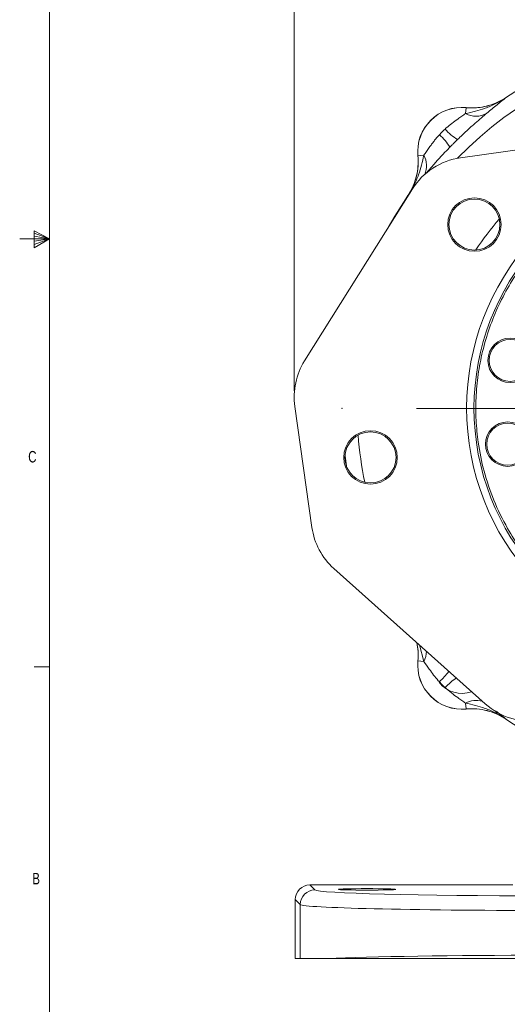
# Model space of a CAD drawing. Header units: inches. Extents: x 0.3 to 33.9, y 0.2 to 21.6.
# Tile 2 of 27: x 0.3 to 4.3, y 4.7 to 12.7. Entities that reach past the tile are written whole.
import ezdxf

# ---------------------------------------------------------------- set-up
doc = ezdxf.new("R2010")
doc.units = ezdxf.units.IN
doc.header["$MEASUREMENT"] = 0
doc.header["$PDSIZE"] = -1
doc.layers.add('SLD-0', color=7, linetype='Continuous', lineweight=15)
doc.styles.add('SLDTEXTSTYLE0', font='TXT', dxfattribs={"width": 0.75})
doc.dimstyles.new('SLDDIMSTYLE0', dxfattribs={"dimtxt": 0.25, "dimasz": 0.13, "dimexe": 0, "dimexo": 0.0625, "dimgap": 0.0625, "dimtad": 0, "dimtih": 1, "dimtoh": 1, "dimrnd": 1e-09, "dimzin": 12, "dimdsep": 46, "dimtxsty": 'SLDTEXTSTYLE0', "dimsah": 1, "dimcen": 0.09, "dimadec": 0, "dimazin": 3, "dimtfac": 1, "dimtofl": 0, "dimtmove": 0, "dimatfit": 3, "dimfxl": 1, "dimfrac": 2, "dimtolj": 1, "dimtzin": 12, "dimarcsym": 0})

# ---------------------------------------------------------------- blocks, each defined once
blk = doc.blocks.new('_D')
at = {"layer": 'SLD-0'}
for p, q in [((2.5227, 9.6678), (2.5227, 14.5729)), ((5.9931, 12.0447), (5.9931, 14.5729)), ((2.5227, 14.4479), (3.7316, 14.4479)), ((3.8711, 14.4847), (3.8204, 14.4847)), ((3.8204, 14.4847), (3.8204, 14.0878)), ((4.6446, 14.4847), (4.6954, 14.4847)), ((4.6954, 14.4847), (4.6954, 14.0878)), ((5.9931, 14.4479), (4.7842, 14.4479)), ((3.8204, 14.0878), (3.8711, 14.0878)), ((4.6954, 14.0878), (4.6446, 14.0878))]:
    blk.add_line(p, q, dxfattribs=at)
for points in [[(2.5227, 14.4479), (2.6527, 14.4279), (2.6527, 14.4679)], [(5.9931, 14.4479), (5.8631, 14.4679), (5.8631, 14.4279)]]:
    blk.add_solid(points, dxfattribs=at)
at = {"layer": 'SLD-0', "char_height": 0.25, "attachment_point": 1, "style": 'SLDTEXTSTYLE0'}
for s, insert in [('3.47', (3.833, 14.8578, 0.0039)), ('88.1', (3.9346, 14.4101, 0.0039))]:
    blk.add_mtext(s, dxfattribs=dict(at, insert=insert))
blk = doc.blocks.new('SW_CENTERMARKSYMBOL_0')
at = {"layer": 'SLD-0', "color": 0}
for p, q in [((0, 0.2), (0, 2.4701)), ((0, 0), (0, 0.1)), ((-0.2, 0), (-2.4701, 0)), ((0, 0), (-0.1, 0)), ((0, 0), (0, -0.1)), ((0, 0), (0.1, 0)), ((0.2, 0), (2.4701, 0)), ((0, -0.2), (0, -2.4701))]:
    blk.add_line(p, q, dxfattribs=at)

msp = doc.modelspace()

# ---------------------------------------------------------------- linework, layer by layer
at = {"color": 7, "linetype": 'Continuous', "lineweight": 0}
for p, q in [((0.5229, 21.4106), (0.5229, 0.4106)), ((0.3989, 10.9761), (0.3989, 10.8373)), ((0.5229, 10.9106), (0.3989, 10.9761)), ((0.3989, 10.9577), (0.5229, 10.9106)), ((0.5229, 10.9106), (0.2798, 10.9106)), ((0.3989, 10.9337), (0.5229, 10.9106)), ((0.3989, 10.8373), (0.5229, 10.9106)), ((0.3989, 10.8646), (0.5229, 10.9106)), ((0.3989, 10.8914), (0.5229, 10.9106)), ((0.5229, 7.4106), (0.3979, 7.4106))]:
    msp.add_line(p, q, dxfattribs=at)
at = {"color": 7, "linetype": 'Continuous', "lineweight": 15}
for p, q in [((4.2569, 12.0686), (4.2481, 12.0629)), ((4.2569, 12.0686), (4.257, 12.0683)), ((3.9229, 11.9349), (3.9275, 11.9836)), ((3.9275, 11.9836), (3.9275, 11.9839)), ((3.881, 11.5732), (5.449, 11.7945)), ((3.5337, 11.5901), (3.534, 11.5901)), ((3.5827, 11.5947), (3.534, 11.5901)), ((2.6072, 9.9119), (3.4892, 11.319)), ((3.4493, 11.2606), (3.449, 11.2607)), ((2.6679, 8.5502), (2.5281, 9.5404)), ((2.938, 9.1331), (2.949, 9.0551)), ((4.0837, 7.1072), (2.8467, 8.2152)), ((3.534, 7.459), (3.5337, 7.459)), ((3.5827, 7.4543), (3.534, 7.459)), ((3.9229, 7.1142), (3.9275, 7.0655)), ((3.9275, 7.0652), (3.9275, 7.0655)), ((4.257, 6.9808), (4.2569, 6.9805)), ((2.6514, 5.6262), (2.692, 5.5855)), ((2.6514, 5.6262), (4.3081, 5.6262)), ((2.5721, 5.4656), (2.5314, 5.5062)), ((2.5314, 5.0249), (2.5314, 5.5062)), ((2.5721, 5.0249), (2.5721, 5.4656)), ((2.5721, 5.0249), (2.5314, 5.0249)), ((2.7973, 5.0249), (2.5721, 5.0249))]:
    msp.add_line(p, q, dxfattribs=at)
at = {"color": 8, "linetype": 'Continuous', "lineweight": 15}
msp.add_line((3.5827, 7.4543), (3.5455, 7.5893), dxfattribs=at)
at = {"color": 7, "linetype": 'Continuous', "lineweight": 15, "flags": 128}
msp.add_lwpolyline([(3.449, 11.2607), (3.3447, 11.097), (3.2907, 11.0022)], dxfattribs=at)
at = {"color": 7, "linetype": 'Continuous', "lineweight": 15}
for centre, radius in [((3.9956, 11.0279), 0.2185), ((3.9956, 11.0279), 0.2085), ((4.2875, 9.9166), 0.182), ((4.2875, 9.9166), 0.172), ((4.2678, 9.2315), 0.182), ((4.2678, 9.2315), 0.172), ((3.1463, 9.1227), 0.2185), ((3.1463, 9.1227), 0.2085)]:
    msp.add_circle(centre, radius, dxfattribs=at)
for centre, radius, start, end in [((5.9931, 9.5245), 3.08, 55.68866, 124.31134), ((3.8931, 11.6245), 0.361, 84.52223, 185.47777), ((3.8931, 11.6245), 0.3607, 84.51489, 185.48511), ((4.0066, 12.0854), 0.1722, 240.90304, 301.45399), ((3.4225, 11.4406), 0.4311, 30.49936, 48.25232), ((4.077, 12.0951), 0.4311, 221.74768, 239.50064), ((3.9584, 11.0249), 0.5537, 98.03402, 147.91922), ((5.9931, 9.5245), 2.061, 104.20352, 271.86452), ((5.9931, 9.5245), 2.001, 104.23805, 271.82999), ((3.0764, 9.6178), 0.5537, 147.91922, 188.03402), ((3.2162, 8.6276), 0.5537, 188.03402, 228.14882), ((3.8931, 7.4245), 0.361, 174.52223, 275.47777), ((3.8931, 7.4245), 0.3607, 174.51489, 275.48511), ((3.8917, 7.4271), 0.2345, 217.68201, 290.1244), ((4.4532, 7.5196), 0.5537, 228.14882, 278.03402), ((5.9931, 9.5245), 3.08, 235.68866, 240.92686), ((2.6921, 5.4655), 0.1201, 90.04597, 179.95403)]:
    msp.add_arc(centre, radius, start, end, dxfattribs=at)
at = {"color": 8, "linetype": 'Continuous', "lineweight": 15}
for centre, radius, start, end in [((5.9931, 9.5245), 2.9561, 59.83983, 136.22821), ((3.4259, 11.5095), 0.1784, 336.18989, 28.52898), ((5.9931, 9.5245), 2.3701, 139.19428, 146.87376), ((5.9931, 9.5245), 2.9561, 184.25805, 191.80999), ((3.3806, 7.5505), 0.2238, 334.55445, 356.5227), ((3.0346, 7.9556), 0.9501, 315.26315, 322.25488), ((4.3778, 6.6166), 0.8816, 127.08351, 134.91132), ((4.0108, 6.9415), 0.1937, 75.50118, 116.99126)]:
    msp.add_arc(centre, radius, start, end, dxfattribs=at)
at = {"color": 7, "linetype": 'Continuous', "lineweight": 15}
for centre, major_axis, ratio, start_param, end_param in [((2.6514, 5.5062), (-0.0849, 0.0849), 0.999315, 5.49813, 7.068241), ((4.5714, 5.5868), (1.88, 0), 0.026186, 3.167773, 4.712389), ((4.5714, 5.4669), (2, 0), 0.024615, 3.167773, 4.712389), ((4.5714, 5.0022), (2, 0), 0.024615, 1.570796, 2.661649)]:
    msp.add_ellipse(centre, major_axis=major_axis, ratio=ratio, start_param=start_param, end_param=end_param, dxfattribs=at)
msp.add_ellipse((3.1181, 5.5902), major_axis=(0.2344, 0), ratio=0.026186, dxfattribs=at)
for points, knots in [([(3.9229, 11.9349), (3.9765, 11.9476), (4.0608, 11.9676), (4.1723, 12.0151), (4.2291, 12.0487), (4.2568, 12.0681), (4.257, 12.0683)], [0, 0, 0, 0, 0.458943, 0.721865, 0.99767, 1, 1, 1, 1]), ([(3.9275, 11.9836), (3.956, 11.9823), (4.0139, 11.9796), (4.0994, 11.9947), (4.1824, 12.0227), (4.2319, 12.0529), (4.257, 12.0683)], [0, 0, 0, 0, 0.246206, 0.499999, 0.746205, 1, 1, 1, 1]), ([(4.229, 12.0515), (4.2068, 12.0394), (4.1596, 12.0137), (4.0833, 11.9916), (4.0043, 11.98), (3.9533, 11.9826), (3.9275, 11.9839)], [0, 0, 0, 0, 0.241066, 0.513053, 0.753661, 1, 1, 1, 1]), ([(4.257, 12.0683), (4.2569, 12.0682), (4.2443, 12.0586), (4.2193, 12.0391), (4.1688, 11.9989), (4.1253, 11.9626), (4.0964, 11.9385)], [0, 0, 0, 0, 0.002547, 0.254971, 0.506602, 1, 1, 1, 1]), ([(3.7553, 11.8081), (3.7588, 11.8112), (3.777, 11.8277), (3.8119, 11.8562), (3.8551, 11.8879), (3.8931, 11.9145), (3.9129, 11.9281), (3.9229, 11.9349)], [0, 0, 0, 0, 0.06151, 0.327969, 0.600279, 0.797253, 1, 1, 1, 1]), ([(4.0964, 11.9385), (4.0822, 11.9264), (4.0533, 11.9019), (3.9976, 11.8534), (3.9316, 11.7942), (3.883, 11.7475), (3.8582, 11.7237)], [0, 0, 0, 0, 0.21336, 0.43352, 0.711269, 1, 1, 1, 1]), ([(3.5827, 11.5947), (3.5893, 11.6044), (3.6029, 11.6241), (3.6245, 11.6551), (3.6455, 11.684), (3.6654, 11.7103), (3.6866, 11.7366), (3.7019, 11.7537), (3.7095, 11.7623)], [0, 0, 0, 0, 0.196553, 0.399577, 0.546778, 0.695321, 0.847205, 1, 1, 1, 1]), ([(3.7095, 11.7623), (3.7132, 11.7662), (3.7205, 11.7741), (3.7319, 11.7857), (3.7435, 11.7971), (3.7514, 11.8044), (3.7553, 11.8081)], [0, 0, 0, 0, 0.249854, 0.5, 0.749854, 1, 1, 1, 1]), ([(3.8582, 11.7237), (3.8528, 11.7184), (3.842, 11.7078), (3.8259, 11.6918), (3.8098, 11.6756), (3.7992, 11.6648), (3.7939, 11.6594)], [0, 0, 0, 0, 0.249819, 0.5, 0.74982, 1, 1, 1, 1]), ([(3.5337, 11.5901), (3.5344, 11.5816), (3.5372, 11.5456), (3.5345, 11.4807), (3.5176, 11.4009), (3.4895, 11.3261), (3.4626, 11.2827), (3.449, 11.2607)], [0, 0, 0, 0, 0.073245, 0.312639, 0.558976, 0.776893, 1, 1, 1, 1]), ([(3.4493, 11.2606), (3.4495, 11.2608), (3.4689, 11.2885), (3.5025, 11.3453), (3.55, 11.4568), (3.57, 11.5411), (3.5827, 11.5947)], [0, 0, 0, 0, 0.00233, 0.278135, 0.541057, 1, 1, 1, 1]), ([(3.4493, 11.2606), (3.4512, 11.2634), (3.4685, 11.289), (3.4969, 11.3417), (3.5237, 11.4214), (3.5379, 11.5054), (3.5353, 11.5616), (3.534, 11.5901)], [0, 0, 0, 0, 0.028662, 0.26802, 0.51433, 0.753688, 1, 1, 1, 1]), ([(6.2706, 7.558), (6.2104, 7.5511), (6.09, 7.5374), (5.9044, 7.5378), (5.716, 7.5547), (5.5239, 7.5914), (5.3338, 7.6475), (5.1466, 7.7242), (4.9667, 7.8201), (4.7967, 7.9349), (4.6393, 8.0666), (4.4974, 8.2128), (4.3718, 8.3715), (4.2538, 8.5567), (4.1505, 8.7691), (4.0706, 9.0061), (4.0257, 9.2265), (4.0066, 9.4277), (4.0061, 9.6132), (4.0233, 9.8016), (4.0599, 9.9937), (4.116, 10.1838), (4.1927, 10.371), (4.2886, 10.5509), (4.4035, 10.7209), (4.5351, 10.8783), (4.6813, 11.0203), (4.84, 11.1458), (5.0252, 11.2638), (5.2376, 11.3671), (5.4746, 11.447), (5.695, 11.4919), (5.8962, 11.511), (6.0817, 11.5115), (6.2701, 11.4943), (6.4622, 11.4577), (6.6523, 11.4016), (6.8396, 11.3249), (7.0194, 11.229), (7.1894, 11.1141), (7.3468, 10.9825), (7.4888, 10.8363), (7.6143, 10.6776), (7.7323, 10.4924), (7.8356, 10.28), (7.9155, 10.043), (7.9604, 9.8226), (7.9795, 9.6214), (7.98, 9.4359), (7.9628, 9.2475), (7.9262, 9.0554), (7.8701, 8.8653), (7.7934, 8.678), (7.6975, 8.4982), (7.5827, 8.3282), (7.451, 8.1708), (7.3048, 8.0288), (7.1461, 7.9033), (6.9609, 7.7852), (6.7484, 7.6823), (6.5117, 7.6008), (6.3502, 7.5721), (6.2706, 7.558)], [0, 0, 0, 0, 0.014563, 0.029126, 0.044563, 0.060001, 0.076081, 0.092163, 0.108585, 0.125009, 0.141431, 0.157855, 0.173935, 0.190016, 0.210585, 0.230593, 0.25, 0.264562, 0.279126, 0.294563, 0.310001, 0.326081, 0.342163, 0.358585, 0.375009, 0.391431, 0.407855, 0.423935, 0.440016, 0.460585, 0.480593, 0.5, 0.514562, 0.529126, 0.544563, 0.560001, 0.576081, 0.592163, 0.608585, 0.625009, 0.641431, 0.657855, 0.673935, 0.690016, 0.710585, 0.730593, 0.75, 0.764562, 0.779126, 0.794563, 0.810001, 0.826081, 0.842163, 0.858585, 0.875009, 0.891431, 0.907855, 0.923935, 0.940016, 0.960585, 0.980594, 1, 1, 1, 1]), ([(3.5255, 7.6072), (3.5296, 7.5836), (3.5381, 7.5346), (3.5352, 7.4848), (3.5337, 7.459)], [0, 0, 0, 0, 0.480526, 1, 1, 1, 1]), ([(3.7095, 7.2868), (3.7064, 7.2902), (3.6899, 7.3085), (3.6615, 7.3433), (3.6206, 7.399), (3.5968, 7.4337), (3.5827, 7.4543)], [0, 0, 0, 0, 0.061603, 0.328469, 0.601193, 1, 1, 1, 1]), ([(3.9229, 7.1142), (3.9132, 7.1208), (3.8935, 7.1343), (3.8542, 7.1619), (3.8067, 7.1964), (3.7726, 7.226), (3.7553, 7.241)], [0, 0, 0, 0, 0.1966595, 0.3997936, 0.695378, 1, 1, 1, 1]), ([(4.257, 6.9808), (4.2568, 6.981), (4.2291, 7.0004), (4.1723, 7.034), (4.0608, 7.0815), (3.9765, 7.1015), (3.9229, 7.1142)], [0, 0, 0, 0, 0.00233, 0.278135, 0.541057, 1, 1, 1, 1]), ([(4.257, 6.9808), (4.2556, 6.9817), (4.2314, 6.9982), (4.1805, 7.0263), (4.1003, 7.0543), (4.0148, 7.0694), (3.9569, 7.0668), (3.9275, 7.0655)], [0, 0, 0, 0, 0.014322, 0.253699, 0.500028, 0.74622, 1, 1, 1, 1]), ([(4.2569, 6.9805), (4.2326, 6.9954), (4.1832, 7.0257), (4.101, 7.0536), (4.0148, 7.0691), (3.9569, 7.0665), (3.9275, 7.0652)], [0, 0, 0, 0, 0.246215, 0.500001, 0.746214, 1, 1, 1, 1]), ([(4.5714, 5.0249), (4.4912, 5.0249), (4.3554, 5.0249), (4.1663, 5.0249), (4.0028, 5.0249), (3.8417, 5.0249), (3.686, 5.0249), (3.538, 5.0249), (3.3973, 5.0249), (3.2636, 5.0249), (3.1091, 5.0249), (2.9438, 5.0249), (2.8462, 5.0249), (2.7973, 5.0249)], [0, 0, 0, 0, 0.110343, 0.186865, 0.263387, 0.342134, 0.42088, 0.49737, 0.573861, 0.652591, 0.731321, 0.865661, 1, 1, 1, 1])]:
    msp.add_open_spline(points, degree=3, knots=knots, dxfattribs=at)
at = {"color": 8, "linetype": 'Continuous', "lineweight": 15}
for points, knots in [([(3.7939, 11.6594), (3.7894, 11.6547), (3.7639, 11.6285), (3.7179, 11.5797), (3.6636, 11.5193), (3.6235, 11.4734), (3.6052, 11.4518), (3.5992, 11.4447)], [0, 0, 0, 0, 0.061852, 0.346424, 0.639613, 0.880555, 1, 1, 1, 1]), ([(3.4665, 11.2826), (3.4608, 11.2754), (3.455, 11.268), (3.4494, 11.2607), (3.4493, 11.2606)], [0, 0, 0, 0, 0.982813, 1, 1, 1, 1]), ([(3.534, 7.459), (3.5357, 7.4873), (3.5387, 7.5375), (3.5288, 7.5867), (3.5245, 7.6081)], [0, 0, 0, 0, 0.5639076, 1, 1, 1, 1]), ([(4.1683, 7.0512), (4.1724, 7.0478), (4.1909, 7.0324), (4.219, 7.0103), (4.2443, 6.9905), (4.2569, 6.9809), (4.257, 6.9808)], [0, 0, 0, 0, 0.123014, 0.558616, 0.99559, 1, 1, 1, 1])]:
    msp.add_open_spline(points, degree=3, knots=knots, dxfattribs=at)
at = {"color": 7, "linetype": 'Continuous', "lineweight": 15}
msp.add_open_spline([(3.7553, 7.241), (3.7475, 7.2484), (3.7317, 7.2632), (3.7169, 7.2789), (3.7095, 7.2868)], degree=3, dxfattribs=at)
at = {"layer": 'SLD-0'}
msp.add_point((2.9131, 9.5245), dxfattribs=at)

# ---------------------------------------------------------------- block references
msp.add_blockref('SW_CENTERMARKSYMBOL_0', (5.9931, 9.5245), dxfattribs=at)

# ---------------------------------------------------------------- texts
at = {"color": 7, "linetype": 'Continuous', "lineweight": 0, "char_height": 0.0938, "attachment_point": 1, "style": 'SLDTEXTSTYLE0'}
for s, insert in [('C', (0.3492, 9.1757)), ('B', (0.3826, 5.725))]:
    msp.add_mtext(s, dxfattribs=dict(at, insert=insert))

# ---------------------------------------------------------------- dimensions: what is measured, and where the dimension line sits
at = {"layer": 'SLD-0'}
dim = msp.add_linear_dim(base=(5.9931, 14.4479), p1=(2.5227, 9.6178), p2=(5.9931, 11.9947), dimstyle='SLDDIMSTYLE0', dxfattribs=at)
dim.commit()
dim.dimension.update_dxf_attribs({"geometry": '_D', "text_midpoint": (4.2579, 14.4479), "dimtype": 160})

doc.saveas('drawing.dxf')
